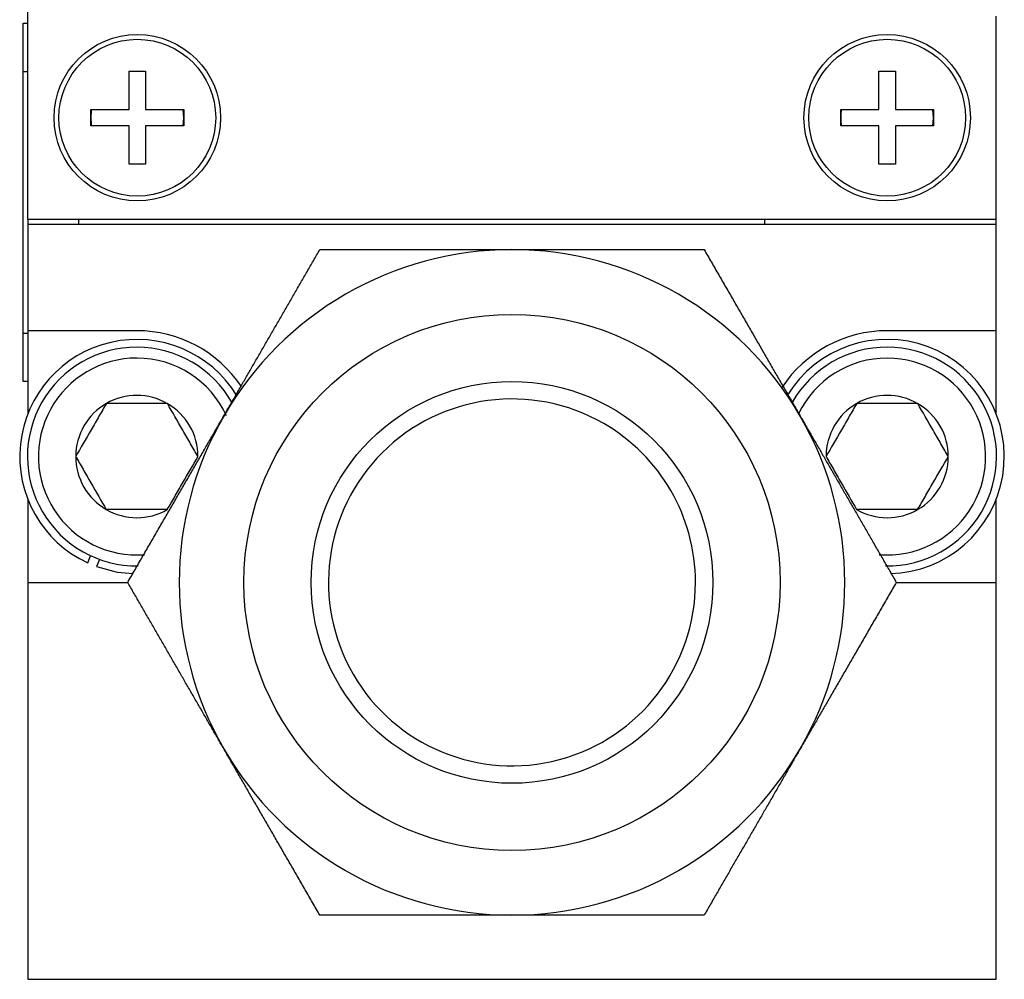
# Model space of a CAD drawing. Header units: millimetres. Extents: x 72 to 413, y 44 to 265.
# Tile 17 of 43: x 286 to 312, y 99 to 125. Entities that reach past the tile are written whole.
import ezdxf

# ---------------------------------------------------------------- set-up
doc = ezdxf.new("R2010")
doc.units = ezdxf.units.MM

msp = doc.modelspace()

# ---------------------------------------------------------------- linework, layer by layer
at = {"color": 7, "linetype": 'Continuous', "lineweight": 25}
for p, q in [((285.929, 119.411), (285.929, 124.872)), ((285.802, 124.555), (285.929, 124.555)), ((285.802, 123.285), (285.802, 124.555)), ((311.329, 119.411), (311.329, 124.745)), ((285.929, 123.285), (285.802, 123.285)), ((285.802, 116.427), (285.802, 123.285)), ((288.583, 123.298), (289.015, 123.298)), ((288.583, 122.294), (288.583, 123.298)), ((289.015, 123.298), (289.015, 122.294)), ((308.256, 122.294), (308.256, 123.298)), ((308.256, 123.298), (308.688, 123.298)), ((308.688, 123.298), (308.688, 122.294)), ((285.802, 122.476), (285.799, 122.476)), ((287.58, 122.294), (288.583, 122.294)), ((287.58, 121.862), (287.58, 122.294)), ((289.015, 122.294), (290.019, 122.294)), ((290.019, 122.078), (289.999, 122.294)), ((290.019, 122.294), (290.019, 121.862)), ((307.252, 122.294), (308.256, 122.294)), ((307.252, 121.862), (307.252, 122.294)), ((308.688, 122.294), (309.691, 122.294)), ((309.691, 122.078), (309.672, 122.294)), ((309.691, 122.294), (309.691, 121.862)), ((289.999, 121.862), (290.019, 122.078)), ((309.672, 121.862), (309.691, 122.078)), ((288.583, 121.862), (287.58, 121.862)), ((288.583, 120.859), (288.583, 121.862)), ((290.019, 121.862), (289.015, 121.862)), ((289.015, 121.862), (289.015, 120.859)), ((308.256, 121.862), (307.252, 121.862)), ((308.256, 120.859), (308.256, 121.862)), ((308.688, 121.862), (308.688, 120.859)), ((309.691, 121.862), (308.688, 121.862)), ((289.015, 120.859), (288.583, 120.859)), ((308.688, 120.859), (308.256, 120.859)), ((311.329, 119.411), (285.929, 119.411)), ((285.929, 119.411), (285.929, 119.284)), ((287.26, 119.411), (287.26, 119.284)), ((305.26, 119.284), (305.26, 119.411)), ((311.329, 119.284), (311.329, 119.411)), ((285.929, 119.284), (285.929, 116.49)), ((285.929, 119.284), (311.329, 119.284)), ((311.329, 116.49), (311.329, 119.284)), ((285.802, 116.427), (285.929, 116.427)), ((285.802, 115.157), (285.802, 116.427)), ((288.787, 116.49), (285.929, 116.49)), ((285.929, 116.49), (285.929, 114.32)), ((311.329, 116.49), (308.472, 116.49)), ((311.329, 114.32), (311.329, 116.49)), ((285.929, 115.157), (285.802, 115.157)), ((285.929, 112.057), (285.929, 109.886)), ((311.329, 109.886), (311.329, 112.057)), ((287.497, 110.399), (287.574, 110.587)), ((287.809, 110.49), (287.731, 110.302)), ((285.929, 109.886), (285.929, 99.472)), ((285.929, 109.886), (288.547, 109.886)), ((308.711, 109.886), (311.329, 109.886)), ((311.329, 99.472), (311.329, 109.886)), ((285.929, 99.472), (311.329, 99.472))]:
    msp.add_line(p, q, dxfattribs=at)
at = {"color": 7, "linetype": 'Continuous', "lineweight": 25, "flags": 128}
for points in [[(289.015, 123.278), (288.89, 123.294), (288.583, 123.278)], [(308.688, 123.278), (308.563, 123.294), (308.256, 123.278)], [(288.583, 120.878), (288.89, 120.863), (289.015, 120.878)], [(308.256, 120.878), (308.563, 120.863), (308.688, 120.878)], [(287.731, 110.302), (288.272, 110.158), (288.69, 110.116)]]:
    msp.add_lwpolyline(points, dxfattribs=at)
at = {"color": 7, "linetype": 'Continuous', "lineweight": 25}
for centre, radius in [((288.799, 122.078), 2.184), ((308.472, 122.078), 2.184), ((288.799, 122.078), 2.057), ((308.472, 122.078), 2.057), ((298.629, 109.886), 7.033), ((298.629, 109.886), 5.27)]:
    msp.add_circle(centre, radius, dxfattribs=at)
for centre, radius, start, end in [((288.799, 122.078), 1.219, 169.8001, 190.1999), ((308.472, 122.078), 1.219, 169.8001, 190.1999), ((298.629, 109.886), 8.731, 90, 150), ((298.629, 109.886), 8.731, 30, 90), ((288.787, 113.188), 3.073, 31.6338, 245.1835), ((288.787, 113.188), 3.302, 33.8683, 90), ((308.472, 113.188), 3.302, 90, 146.7971), ((308.472, 113.188), 3.073, 271.606, 148.5111), ((288.787, 113.188), 2.87, 89.8831, 270.6803), ((288.787, 113.188), 2.87, 29.482, 89.8831), ((308.472, 113.188), 2.87, 89.8831, 150.4226), ((308.472, 113.188), 2.87, 269.2068, 89.8831), ((288.787, 113.188), 2.583, 89.8831, 274.3669), ((288.787, 113.188), 2.583, 24.514, 89.8831), ((308.472, 113.188), 2.583, 89.8831, 154.3312), ((308.472, 113.188), 2.583, 265.3676, 89.8831), ((288.787, 113.188), 1.604, 59.8831, 119.8831), ((298.629, 109.886), 4.813, 60.0187, 0), ((308.472, 113.188), 1.604, 59.8831, 119.8831), ((288.787, 113.188), 1.604, 119.8831, 179.8831), ((288.787, 113.188), 1.604, 359.8831, 59.8831), ((308.472, 113.188), 1.604, 119.8831, 179.8831), ((308.472, 113.188), 1.604, 359.8831, 59.8831), ((298.629, 109.886), 8.731, 150, 210), ((298.629, 109.886), 8.731, 330, 30), ((298.629, 109.886), 4.813, 0, 60.0187), ((288.787, 113.188), 1.604, 179.8831, 239.8831), ((308.472, 113.188), 1.604, 299.8831, 359.8831), ((288.787, 113.188), 1.604, 239.8831, 299.8831), ((308.472, 113.188), 1.604, 239.8831, 299.8831), ((298.629, 109.886), 8.731, 210, 270), ((298.629, 109.886), 8.731, 270, 330)]:
    msp.add_arc(centre, radius, start, end, dxfattribs=at)
for points, knots in [([(291.068, 114.252), (291.117, 114.337), (291.215, 114.507), (291.364, 114.764), (291.513, 115.024), (291.665, 115.286), (291.817, 115.55), (291.971, 115.817), (292.127, 116.087), (292.284, 116.358), (292.442, 116.632), (292.602, 116.909), (292.763, 117.188), (292.925, 117.47), (293.089, 117.754), (293.255, 118.04), (293.421, 118.329), (293.532, 118.521), (293.588, 118.618)], [0, 0, 0, 0, 0.055816, 0.11224, 0.169341, 0.227185, 0.285838, 0.345359, 0.405808, 0.467241, 0.529711, 0.593269, 0.657963, 0.72384, 0.790942, 0.859311, 0.928984, 1, 1, 1, 1]), ([(293.588, 118.618), (293.716, 118.618), (293.968, 118.618), (294.349, 118.618), (294.726, 118.618), (295.099, 118.618), (295.468, 118.618), (295.834, 118.618), (296.196, 118.618), (296.555, 118.618), (296.909, 118.618), (297.26, 118.618), (297.608, 118.618), (297.952, 118.618), (298.292, 118.618), (298.517, 118.618), (298.629, 118.618)], [0, 0, 0, 0, 0.0810507, 0.1603554, 0.2379696, 0.3139522, 0.3883663, 0.4612787, 0.5327608, 0.6028881, 0.6717407, 0.7394031, 0.8059645, 0.8715184, 0.9361629, 1, 1, 1, 1]), ([(298.629, 118.618), (298.727, 118.618), (298.924, 118.618), (299.221, 118.618), (299.521, 118.618), (299.823, 118.618), (300.128, 118.618), (300.437, 118.618), (300.748, 118.618), (301.061, 118.618), (301.378, 118.618), (301.697, 118.618), (302.019, 118.618), (302.345, 118.618), (302.672, 118.618), (303.003, 118.618), (303.337, 118.618), (303.558, 118.618), (303.67, 118.618)], [0, 0, 0, 0, 0.055816, 0.11224, 0.169341, 0.227185, 0.285838, 0.345359, 0.405808, 0.467241, 0.529711, 0.593269, 0.657963, 0.72384, 0.790942, 0.859311, 0.928984, 1, 1, 1, 1]), ([(303.67, 118.618), (303.734, 118.507), (303.86, 118.288), (304.051, 117.958), (304.239, 117.632), (304.426, 117.309), (304.61, 116.989), (304.793, 116.672), (304.974, 116.359), (305.153, 116.048), (305.331, 115.741), (305.506, 115.437), (305.68, 115.136), (305.852, 114.839), (306.022, 114.544), (306.135, 114.349), (306.191, 114.252)], [0, 0, 0, 0, 0.081051, 0.160355, 0.23797, 0.313952, 0.388366, 0.461279, 0.532761, 0.602888, 0.671741, 0.739403, 0.805964, 0.871518, 0.936163, 1, 1, 1, 1]), ([(287.987, 114.579), (287.925, 114.471), (287.86, 114.36), (287.727, 114.13), (287.657, 114.009), (287.446, 113.646), (287.309, 113.41), (287.183, 113.192)], [0, 0, 0, 0, 0.25, 0.25, 0.5, 0.5, 1, 1, 1, 1]), ([(289.591, 114.576), (289.467, 114.576), (289.336, 114.576), (289.068, 114.577), (288.931, 114.577), (288.648, 114.578), (288.511, 114.578), (288.242, 114.578), (288.112, 114.579), (287.987, 114.579)], [0, 0, 0, 0, 0.25, 0.25, 0.5, 0.5, 0.75, 0.75, 1, 1, 1, 1]), ([(290.391, 113.185), (290.328, 113.294), (290.264, 113.405), (290.132, 113.635), (290.062, 113.756), (289.853, 114.121), (289.717, 114.357), (289.591, 114.576)], [0, 0, 0, 0, 0.25, 0.25, 0.5, 0.5, 1, 1, 1, 1]), ([(307.672, 114.579), (307.61, 114.471), (307.545, 114.36), (307.412, 114.13), (307.342, 114.009), (307.131, 113.646), (306.994, 113.41), (306.868, 113.192)], [0, 0, 0, 0, 0.25, 0.25, 0.5, 0.5, 1, 1, 1, 1]), ([(309.276, 114.576), (309.152, 114.576), (309.021, 114.576), (308.753, 114.577), (308.616, 114.577), (308.333, 114.578), (308.196, 114.578), (307.927, 114.578), (307.797, 114.579), (307.672, 114.579)], [0, 0, 0, 0, 0.25, 0.25, 0.5, 0.5, 0.75, 0.75, 1, 1, 1, 1]), ([(310.076, 113.185), (310.013, 113.294), (309.949, 113.405), (309.817, 113.635), (309.747, 113.756), (309.538, 114.121), (309.402, 114.357), (309.276, 114.576)], [0, 0, 0, 0, 0.25, 0.25, 0.5, 0.5, 1, 1, 1, 1]), ([(288.547, 109.886), (288.611, 109.997), (288.737, 110.216), (288.928, 110.545), (289.116, 110.872), (289.303, 111.195), (289.487, 111.515), (289.67, 111.831), (289.851, 112.145), (290.03, 112.455), (290.208, 112.763), (290.383, 113.067), (290.557, 113.367), (290.729, 113.665), (290.899, 113.96), (291.012, 114.155), (291.068, 114.252)], [0, 0, 0, 0, 0.081051, 0.160355, 0.23797, 0.313952, 0.388366, 0.461279, 0.532761, 0.602888, 0.671741, 0.739403, 0.805964, 0.871518, 0.936163, 1, 1, 1, 1]), ([(306.191, 114.252), (306.24, 114.167), (306.338, 113.996), (306.487, 113.739), (306.636, 113.48), (306.788, 113.218), (306.94, 112.953), (307.094, 112.687), (307.25, 112.417), (307.407, 112.146), (307.565, 111.871), (307.725, 111.595), (307.886, 111.316), (308.048, 111.034), (308.212, 110.75), (308.378, 110.464), (308.544, 110.175), (308.655, 109.983), (308.711, 109.886)], [0, 0, 0, 0, 0.055816, 0.11224, 0.169341, 0.227185, 0.285838, 0.345359, 0.405808, 0.467241, 0.529711, 0.593269, 0.657963, 0.72384, 0.790942, 0.859311, 0.928984, 1, 1, 1, 1]), ([(287.183, 113.192), (287.245, 113.083), (287.309, 112.972), (287.441, 112.742), (287.511, 112.62), (287.72, 112.256), (287.856, 112.019), (287.982, 111.801)], [0, 0, 0, 0, 0.25, 0.25, 0.5, 0.5, 1, 1, 1, 1]), ([(289.586, 111.798), (289.649, 111.906), (289.713, 112.017), (289.846, 112.246), (289.916, 112.368), (290.127, 112.731), (290.264, 112.967), (290.391, 113.185)], [0, 0, 0, 0, 0.25, 0.25, 0.5, 0.5, 1, 1, 1, 1]), ([(306.868, 113.192), (306.93, 113.083), (306.994, 112.972), (307.126, 112.742), (307.196, 112.62), (307.405, 112.256), (307.541, 112.019), (307.667, 111.801)], [0, 0, 0, 0, 0.25, 0.25, 0.5, 0.5, 1, 1, 1, 1]), ([(309.271, 111.798), (309.334, 111.906), (309.398, 112.017), (309.531, 112.246), (309.601, 112.368), (309.812, 112.731), (309.949, 112.967), (310.076, 113.185)], [0, 0, 0, 0, 0.25, 0.25, 0.5, 0.5, 1, 1, 1, 1]), ([(289.586, 111.798), (289.461, 111.798), (289.331, 111.798), (289.063, 111.799), (288.925, 111.799), (288.642, 111.8), (288.505, 111.8), (288.236, 111.8), (288.106, 111.801), (287.982, 111.801)], [0, 0, 0, 0, 0.25, 0.25, 0.5, 0.5, 0.75, 0.75, 1, 1, 1, 1]), ([(309.271, 111.798), (309.146, 111.798), (309.016, 111.798), (308.748, 111.799), (308.61, 111.799), (308.327, 111.8), (308.19, 111.8), (307.921, 111.8), (307.791, 111.801), (307.667, 111.801)], [0, 0, 0, 0, 0.25, 0.25, 0.5, 0.5, 0.75, 0.75, 1, 1, 1, 1]), ([(291.068, 105.521), (291.019, 105.606), (290.92, 105.776), (290.772, 106.033), (290.622, 106.293), (290.471, 106.555), (290.318, 106.819), (290.164, 107.086), (290.008, 107.355), (289.852, 107.627), (289.693, 107.901), (289.534, 108.178), (289.372, 108.457), (289.21, 108.738), (289.046, 109.022), (288.881, 109.309), (288.714, 109.598), (288.603, 109.789), (288.547, 109.886)], [0, 0, 0, 0, 0.055816, 0.11224, 0.169341, 0.227185, 0.285838, 0.345359, 0.405808, 0.467241, 0.529711, 0.593269, 0.657963, 0.72384, 0.790942, 0.859311, 0.928984, 1, 1, 1, 1]), ([(308.711, 109.886), (308.647, 109.776), (308.521, 109.557), (308.331, 109.227), (308.142, 108.901), (307.956, 108.578), (307.771, 108.258), (307.588, 107.941), (307.407, 107.628), (307.228, 107.317), (307.05, 107.01), (306.875, 106.706), (306.701, 106.405), (306.529, 106.107), (306.359, 105.813), (306.247, 105.618), (306.191, 105.521)], [0, 0, 0, 0, 0.081051, 0.160355, 0.23797, 0.313952, 0.388366, 0.461279, 0.532761, 0.602888, 0.671741, 0.739403, 0.805964, 0.871518, 0.936163, 1, 1, 1, 1]), ([(293.588, 101.155), (293.524, 101.266), (293.398, 101.484), (293.208, 101.814), (293.019, 102.14), (292.833, 102.464), (292.648, 102.783), (292.465, 103.1), (292.284, 103.414), (292.105, 103.724), (291.927, 104.031), (291.752, 104.335), (291.578, 104.636), (291.406, 104.934), (291.236, 105.228), (291.124, 105.424), (291.068, 105.521)], [0, 0, 0, 0, 0.0810507, 0.1603554, 0.2379696, 0.3139522, 0.3883663, 0.4612787, 0.5327608, 0.6028881, 0.6717407, 0.7394031, 0.8059645, 0.8715184, 0.9361629, 1, 1, 1, 1]), ([(306.191, 105.521), (306.142, 105.436), (306.043, 105.265), (305.895, 105.008), (305.745, 104.749), (305.594, 104.487), (305.441, 104.222), (305.287, 103.955), (305.131, 103.686), (304.975, 103.414), (304.816, 103.14), (304.657, 102.864), (304.495, 102.585), (304.333, 102.303), (304.169, 102.019), (304.004, 101.733), (303.837, 101.444), (303.726, 101.252), (303.67, 101.155)], [0, 0, 0, 0, 0.055816, 0.11224, 0.169341, 0.227185, 0.285838, 0.345359, 0.405808, 0.467241, 0.529711, 0.593269, 0.657963, 0.72384, 0.790942, 0.859311, 0.928984, 1, 1, 1, 1]), ([(298.629, 101.155), (298.531, 101.155), (298.334, 101.155), (298.037, 101.155), (297.738, 101.155), (297.435, 101.155), (297.13, 101.155), (296.822, 101.155), (296.511, 101.155), (296.197, 101.155), (295.88, 101.155), (295.561, 101.155), (295.239, 101.155), (294.914, 101.155), (294.586, 101.155), (294.255, 101.155), (293.922, 101.155), (293.7, 101.155), (293.588, 101.155)], [0, 0, 0, 0, 0.055816, 0.11224, 0.169341, 0.227185, 0.285838, 0.345359, 0.405808, 0.467241, 0.529711, 0.593269, 0.657963, 0.72384, 0.790942, 0.859311, 0.928984, 1, 1, 1, 1]), ([(303.67, 101.155), (303.542, 101.155), (303.29, 101.155), (302.909, 101.155), (302.532, 101.155), (302.159, 101.155), (301.79, 101.155), (301.424, 101.155), (301.062, 101.155), (300.704, 101.155), (300.349, 101.155), (299.998, 101.155), (299.65, 101.155), (299.307, 101.155), (298.967, 101.155), (298.741, 101.155), (298.629, 101.155)], [0, 0, 0, 0, 0.081051, 0.160355, 0.23797, 0.313952, 0.388366, 0.461279, 0.532761, 0.602888, 0.671741, 0.739403, 0.805964, 0.871518, 0.936163, 1, 1, 1, 1])]:
    msp.add_open_spline(points, degree=3, knots=knots, dxfattribs=at)

doc.saveas('drawing.dxf')
